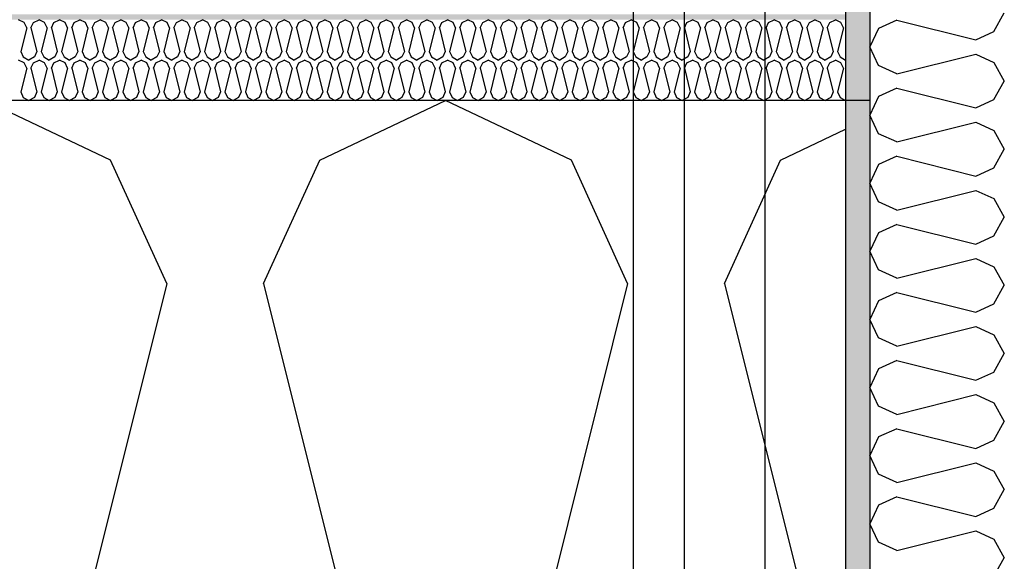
# Model space of a CAD drawing. Header units: millimetres. Extents: x -8544 to 51179, y -2070 to 13050.
# Tile 26 of 168: x -2899 to -2533, y 7017 to 7219. Entities that reach past the tile are written whole.
import ezdxf

# ---------------------------------------------------------------- set-up
doc = ezdxf.new("R2010")
doc.units = ezdxf.units.MM
doc.header["$LTSCALE"] = 0.5
doc.header["$MEASUREMENT"] = 0
doc.linetypes.add('PLINE', pattern=[0])
for name, color, linetype in [('235- Utvendig kledning og overflate (Skravur)(Nye konstruksjoner)', 7, 'Continuous'), ('235- Utvendig kledning og overflate(Nye konstruksjoner)', 7, 'Continuous'), ('261- Primærkonstruksjon (tak) (Skravur)(Nye konstruksjoner)', 7, 'Continuous'), ('261- Primærkonstruksjon (tak)(Nye konstruksjoner)', 7, 'Continuous'), ('262- Taktekking (Skravur)(Nye konstruksjoner)', 7, 'Continuous')]:
    doc.layers.add(name, color=color, linetype=linetype)
doc.layers.add('262- Taktekking(Nye konstruksjoner)', color=7, linetype='Continuous', lineweight=0)

# ---------------------------------------------------------------- blocks, each defined once
blk = doc.blocks.new('*X25')
at = {"layer": '235- Utvendig kledning og overflate (Skravur)(Nye konstruksjoner)', "linetype": 'PLINE'}
for p, q in [((-2573.03, 7218.49), (-2579.8, 7215.41)), ((-2573.03, 7218.49), (-2543.7, 7211.16)), ((-2536.93, 7214.24), (-2533.07, 7221.15)), ((-2579.8, 7215.41), (-2583.07, 7208.5)), ((-2543.7, 7211.16), (-2536.93, 7214.24)), ((-2579.8, 7201.6), (-2583.07, 7208.5)), ((-2573.03, 7198.51), (-2543.7, 7205.85)), ((-2543.7, 7205.85), (-2536.93, 7202.76)), ((-2573.03, 7198.51), (-2579.8, 7201.6)), ((-2536.93, 7202.76), (-2533.07, 7195.86)), ((-2536.93, 7188.95), (-2533.07, 7195.86)), ((-2573.03, 7193.2), (-2579.8, 7190.12)), ((-2573.03, 7193.2), (-2543.7, 7185.87)), ((-2579.8, 7190.12), (-2583.07, 7183.21)), ((-2543.7, 7185.87), (-2536.93, 7188.95)), ((-2579.8, 7176.3), (-2583.07, 7183.21)), ((-2573.03, 7173.22), (-2543.7, 7180.55)), ((-2543.7, 7180.55), (-2536.93, 7177.47)), ((-2573.03, 7173.22), (-2579.8, 7176.3)), ((-2536.93, 7177.47), (-2533.07, 7170.56)), ((-2536.93, 7163.66), (-2533.07, 7170.56)), ((-2573.03, 7167.91), (-2579.8, 7164.82)), ((-2573.03, 7167.91), (-2543.7, 7160.57)), ((-2579.8, 7164.82), (-2583.07, 7157.92)), ((-2543.7, 7160.57), (-2536.93, 7163.66)), ((-2579.8, 7151.01), (-2583.07, 7157.92)), ((-2573.03, 7147.93), (-2543.7, 7155.26)), ((-2543.7, 7155.26), (-2536.93, 7152.18)), ((-2536.93, 7152.18), (-2533.07, 7145.27)), ((-2573.03, 7147.93), (-2579.8, 7151.01)), ((-2536.93, 7138.36), (-2533.07, 7145.27)), ((-2573.03, 7142.61), (-2579.8, 7139.53)), ((-2573.03, 7142.61), (-2543.7, 7135.28)), ((-2579.8, 7139.53), (-2583.07, 7132.62)), ((-2543.7, 7135.28), (-2536.93, 7138.36)), ((-2579.8, 7125.72), (-2583.07, 7132.62)), ((-2573.03, 7122.63), (-2543.7, 7129.97)), ((-2543.7, 7129.97), (-2536.93, 7126.88)), ((-2536.93, 7126.88), (-2533.07, 7119.98)), ((-2573.03, 7122.63), (-2579.8, 7125.72)), ((-2536.93, 7113.07), (-2533.07, 7119.98)), ((-2573.03, 7117.32), (-2579.8, 7114.24)), ((-2573.03, 7117.32), (-2543.7, 7109.99)), ((-2579.8, 7114.24), (-2583.07, 7107.33)), ((-2543.7, 7109.99), (-2536.93, 7113.07)), ((-2579.8, 7100.42), (-2583.07, 7107.33)), ((-2573.03, 7097.34), (-2543.7, 7104.67)), ((-2543.7, 7104.67), (-2536.93, 7101.59)), ((-2536.93, 7101.59), (-2533.07, 7094.68)), ((-2573.03, 7097.34), (-2579.8, 7100.42)), ((-2536.93, 7087.78), (-2533.07, 7094.68)), ((-2573.03, 7092.03), (-2579.8, 7088.95)), ((-2573.03, 7092.03), (-2543.7, 7084.69)), ((-2579.8, 7088.95), (-2583.07, 7082.04)), ((-2543.7, 7084.69), (-2536.93, 7087.78)), ((-2579.8, 7075.13), (-2583.07, 7082.04)), ((-2573.03, 7072.05), (-2543.7, 7079.38)), ((-2543.7, 7079.38), (-2536.93, 7076.3)), ((-2573.03, 7072.05), (-2579.8, 7075.13)), ((-2536.93, 7076.3), (-2533.07, 7069.39)), ((-2536.93, 7062.48), (-2533.07, 7069.39)), ((-2573.03, 7066.73), (-2579.8, 7063.65)), ((-2573.03, 7066.73), (-2543.7, 7059.4)), ((-2579.8, 7063.65), (-2583.07, 7056.74)), ((-2543.7, 7059.4), (-2536.93, 7062.48)), ((-2579.8, 7049.84), (-2583.07, 7056.74)), ((-2573.03, 7046.76), (-2543.7, 7054.09)), ((-2543.7, 7054.09), (-2536.93, 7051.01)), ((-2573.03, 7046.76), (-2579.8, 7049.84)), ((-2536.93, 7051.01), (-2533.07, 7044.1)), ((-2536.93, 7037.19), (-2533.07, 7044.1)), ((-2573.03, 7041.44), (-2579.8, 7038.36)), ((-2573.03, 7041.44), (-2543.7, 7034.11)), ((-2579.8, 7038.36), (-2583.07, 7031.45)), ((-2543.7, 7034.11), (-2536.93, 7037.19)), ((-2579.8, 7024.54), (-2583.07, 7031.45)), ((-2573.03, 7021.46), (-2543.7, 7028.79)), ((-2543.7, 7028.79), (-2536.93, 7025.71)), ((-2573.03, 7021.46), (-2579.8, 7024.54)), ((-2536.93, 7025.71), (-2533.07, 7018.81)), ((-2536.93, 7011.9), (-2533.07, 7018.81))]:
    blk.add_line(p, q, dxfattribs=at)
blk = doc.blocks.new('*X108')
at = {"layer": '262- Taktekking (Skravur)(Nye konstruksjoner)', "linetype": 'PLINE'}
for p, q in [((-2897.41, 7217.65), (-2899.48, 7218.63)), ((-2893.97, 7217.65), (-2891.89, 7218.63)), ((-2889.82, 7217.65), (-2891.89, 7218.63)), ((-2886.37, 7217.65), (-2884.3, 7218.63)), ((-2882.23, 7217.65), (-2884.3, 7218.63)), ((-2878.78, 7217.65), (-2876.71, 7218.63)), ((-2874.64, 7217.65), (-2876.71, 7218.63)), ((-2871.19, 7217.65), (-2869.12, 7218.63)), ((-2867.05, 7217.65), (-2869.12, 7218.63)), ((-2863.6, 7217.65), (-2861.53, 7218.63)), ((-2859.46, 7217.65), (-2861.53, 7218.63)), ((-2856.01, 7217.65), (-2853.94, 7218.63)), ((-2851.87, 7217.65), (-2853.94, 7218.63)), ((-2848.42, 7217.65), (-2846.35, 7218.63)), ((-2844.28, 7217.65), (-2846.35, 7218.63)), ((-2840.83, 7217.65), (-2838.76, 7218.63)), ((-2836.69, 7217.65), (-2838.76, 7218.63)), ((-2833.24, 7217.65), (-2831.17, 7218.63)), ((-2829.1, 7217.65), (-2831.17, 7218.63)), ((-2825.65, 7217.65), (-2823.58, 7218.63)), ((-2821.51, 7217.65), (-2823.58, 7218.63)), ((-2818.06, 7217.65), (-2815.99, 7218.63)), ((-2813.92, 7217.65), (-2815.99, 7218.63)), ((-2810.47, 7217.65), (-2808.4, 7218.63)), ((-2806.33, 7217.65), (-2808.4, 7218.63)), ((-2802.88, 7217.65), (-2800.81, 7218.63)), ((-2798.74, 7217.65), (-2800.81, 7218.63)), ((-2795.29, 7217.65), (-2793.22, 7218.63)), ((-2791.15, 7217.65), (-2793.22, 7218.63)), ((-2787.7, 7217.65), (-2785.63, 7218.63)), ((-2783.56, 7217.65), (-2785.63, 7218.63)), ((-2780.11, 7217.65), (-2778.04, 7218.63)), ((-2775.97, 7217.65), (-2778.04, 7218.63)), ((-2772.52, 7217.65), (-2770.45, 7218.63)), ((-2768.38, 7217.65), (-2770.45, 7218.63)), ((-2764.93, 7217.65), (-2762.86, 7218.63)), ((-2760.78, 7217.65), (-2762.86, 7218.63)), ((-2757.34, 7217.65), (-2755.27, 7218.63)), ((-2753.19, 7217.65), (-2755.27, 7218.63)), ((-2749.75, 7217.65), (-2747.68, 7218.63)), ((-2745.6, 7217.65), (-2747.68, 7218.63)), ((-2742.16, 7217.65), (-2740.09, 7218.63)), ((-2738.01, 7217.65), (-2740.09, 7218.63)), ((-2734.57, 7217.65), (-2732.5, 7218.63)), ((-2730.42, 7217.65), (-2732.5, 7218.63)), ((-2726.98, 7217.65), (-2724.91, 7218.63)), ((-2722.83, 7217.65), (-2724.91, 7218.63)), ((-2719.39, 7217.65), (-2717.32, 7218.63)), ((-2715.24, 7217.65), (-2717.32, 7218.63)), ((-2711.8, 7217.65), (-2709.73, 7218.63)), ((-2707.65, 7217.65), (-2709.73, 7218.63)), ((-2704.21, 7217.65), (-2702.14, 7218.63)), ((-2700.06, 7217.65), (-2702.14, 7218.63)), ((-2696.62, 7217.65), (-2694.55, 7218.63)), ((-2692.47, 7217.65), (-2694.55, 7218.63)), ((-2689.03, 7217.65), (-2686.96, 7218.63)), ((-2684.88, 7217.65), (-2686.96, 7218.63)), ((-2681.44, 7217.65), (-2679.36, 7218.63)), ((-2677.29, 7217.65), (-2679.36, 7218.63)), ((-2673.85, 7217.65), (-2671.77, 7218.63)), ((-2669.7, 7217.65), (-2671.77, 7218.63)), ((-2666.26, 7217.65), (-2664.18, 7218.63)), ((-2662.11, 7217.65), (-2664.18, 7218.63)), ((-2658.67, 7217.65), (-2656.59, 7218.63)), ((-2654.52, 7217.65), (-2656.59, 7218.63)), ((-2651.08, 7217.65), (-2649, 7218.63)), ((-2646.93, 7217.65), (-2649, 7218.63)), ((-2643.49, 7217.65), (-2641.41, 7218.63)), ((-2639.34, 7217.65), (-2641.41, 7218.63)), ((-2635.9, 7217.65), (-2633.82, 7218.63)), ((-2631.75, 7217.65), (-2633.82, 7218.63)), ((-2628.31, 7217.65), (-2626.23, 7218.63)), ((-2624.16, 7217.65), (-2626.23, 7218.63)), ((-2620.72, 7217.65), (-2618.64, 7218.63)), ((-2616.57, 7217.65), (-2618.64, 7218.63)), ((-2613.13, 7217.65), (-2611.05, 7218.63)), ((-2608.98, 7217.65), (-2611.05, 7218.63)), ((-2605.53, 7217.65), (-2603.46, 7218.63)), ((-2601.39, 7217.65), (-2603.46, 7218.63)), ((-2597.94, 7217.65), (-2595.87, 7218.63)), ((-2593.8, 7217.65), (-2595.87, 7218.63)), ((-2896.48, 7215.62), (-2898.69, 7206.82)), ((-2896.48, 7215.62), (-2897.41, 7217.65)), ((-2894.89, 7215.62), (-2893.97, 7217.65)), ((-2894.89, 7215.62), (-2892.69, 7206.82)), ((-2888.89, 7215.62), (-2891.09, 7206.82)), ((-2888.89, 7215.62), (-2889.82, 7217.65)), ((-2887.3, 7215.62), (-2886.37, 7217.65)), ((-2887.3, 7215.62), (-2885.1, 7206.82)), ((-2881.3, 7215.62), (-2883.5, 7206.82)), ((-2881.3, 7215.62), (-2882.23, 7217.65)), ((-2879.71, 7215.62), (-2878.78, 7217.65)), ((-2879.71, 7215.62), (-2877.51, 7206.82)), ((-2873.71, 7215.62), (-2875.91, 7206.82)), ((-2873.71, 7215.62), (-2874.64, 7217.65)), ((-2872.12, 7215.62), (-2871.19, 7217.65)), ((-2872.12, 7215.62), (-2869.92, 7206.82)), ((-2866.12, 7215.62), (-2868.32, 7206.82)), ((-2866.12, 7215.62), (-2867.05, 7217.65)), ((-2864.53, 7215.62), (-2863.6, 7217.65)), ((-2864.53, 7215.62), (-2862.33, 7206.82)), ((-2858.53, 7215.62), (-2860.73, 7206.82)), ((-2858.53, 7215.62), (-2859.46, 7217.65)), ((-2856.94, 7215.62), (-2856.01, 7217.65)), ((-2856.94, 7215.62), (-2854.74, 7206.82)), ((-2850.94, 7215.62), (-2853.14, 7206.82)), ((-2850.94, 7215.62), (-2851.87, 7217.65)), ((-2849.35, 7215.62), (-2848.42, 7217.65)), ((-2849.35, 7215.62), (-2847.15, 7206.82)), ((-2843.35, 7215.62), (-2845.55, 7206.82)), ((-2843.35, 7215.62), (-2844.28, 7217.65)), ((-2841.76, 7215.62), (-2840.83, 7217.65)), ((-2841.76, 7215.62), (-2839.56, 7206.82)), ((-2835.76, 7215.62), (-2837.96, 7206.82)), ((-2835.76, 7215.62), (-2836.69, 7217.65)), ((-2834.17, 7215.62), (-2833.24, 7217.65)), ((-2834.17, 7215.62), (-2831.97, 7206.82)), ((-2828.17, 7215.62), (-2830.37, 7206.82)), ((-2828.17, 7215.62), (-2829.1, 7217.65)), ((-2826.58, 7215.62), (-2825.65, 7217.65)), ((-2826.58, 7215.62), (-2824.38, 7206.82)), ((-2820.58, 7215.62), (-2822.78, 7206.82)), ((-2820.58, 7215.62), (-2821.51, 7217.65)), ((-2818.99, 7215.62), (-2818.06, 7217.65)), ((-2818.99, 7215.62), (-2816.79, 7206.82)), ((-2812.99, 7215.62), (-2815.19, 7206.82)), ((-2812.99, 7215.62), (-2813.92, 7217.65)), ((-2811.4, 7215.62), (-2810.47, 7217.65)), ((-2811.4, 7215.62), (-2809.2, 7206.82)), ((-2805.4, 7215.62), (-2807.6, 7206.82)), ((-2805.4, 7215.62), (-2806.33, 7217.65)), ((-2803.81, 7215.62), (-2802.88, 7217.65)), ((-2803.81, 7215.62), (-2801.61, 7206.82)), ((-2797.81, 7215.62), (-2800.01, 7206.82)), ((-2797.81, 7215.62), (-2798.74, 7217.65)), ((-2796.22, 7215.62), (-2795.29, 7217.65)), ((-2796.22, 7215.62), (-2794.02, 7206.82)), ((-2790.22, 7215.62), (-2792.42, 7206.82)), ((-2790.22, 7215.62), (-2791.15, 7217.65)), ((-2788.63, 7215.62), (-2787.7, 7217.65)), ((-2788.63, 7215.62), (-2786.43, 7206.82)), ((-2782.63, 7215.62), (-2784.83, 7206.82)), ((-2782.63, 7215.62), (-2783.56, 7217.65)), ((-2781.04, 7215.62), (-2780.11, 7217.65)), ((-2781.04, 7215.62), (-2778.84, 7206.82)), ((-2775.04, 7215.62), (-2777.24, 7206.82)), ((-2775.04, 7215.62), (-2775.97, 7217.65)), ((-2773.45, 7215.62), (-2772.52, 7217.65)), ((-2773.45, 7215.62), (-2771.25, 7206.82)), ((-2767.45, 7215.62), (-2769.65, 7206.82)), ((-2767.45, 7215.62), (-2768.38, 7217.65)), ((-2765.86, 7215.62), (-2764.93, 7217.65)), ((-2765.86, 7215.62), (-2763.66, 7206.82)), ((-2759.86, 7215.62), (-2762.06, 7206.82)), ((-2759.86, 7215.62), (-2760.78, 7217.65)), ((-2758.27, 7215.62), (-2757.34, 7217.65)), ((-2758.27, 7215.62), (-2756.06, 7206.82)), ((-2752.27, 7215.62), (-2754.47, 7206.82)), ((-2752.27, 7215.62), (-2753.19, 7217.65)), ((-2750.67, 7215.62), (-2749.75, 7217.65)), ((-2750.67, 7215.62), (-2748.47, 7206.82)), ((-2744.68, 7215.62), (-2746.88, 7206.82)), ((-2744.68, 7215.62), (-2745.6, 7217.65)), ((-2743.08, 7215.62), (-2742.16, 7217.65)), ((-2743.08, 7215.62), (-2740.88, 7206.82)), ((-2737.09, 7215.62), (-2739.29, 7206.82)), ((-2737.09, 7215.62), (-2738.01, 7217.65)), ((-2735.49, 7215.62), (-2734.57, 7217.65)), ((-2735.49, 7215.62), (-2733.29, 7206.82)), ((-2729.5, 7215.62), (-2731.7, 7206.82)), ((-2729.5, 7215.62), (-2730.42, 7217.65)), ((-2727.9, 7215.62), (-2726.98, 7217.65)), ((-2727.9, 7215.62), (-2725.7, 7206.82)), ((-2721.91, 7215.62), (-2724.11, 7206.82)), ((-2721.91, 7215.62), (-2722.83, 7217.65)), ((-2720.31, 7215.62), (-2719.39, 7217.65)), ((-2720.31, 7215.62), (-2718.11, 7206.82)), ((-2714.32, 7215.62), (-2716.52, 7206.82)), ((-2714.32, 7215.62), (-2715.24, 7217.65)), ((-2712.72, 7215.62), (-2711.8, 7217.65)), ((-2712.72, 7215.62), (-2710.52, 7206.82)), ((-2706.73, 7215.62), (-2708.93, 7206.82)), ((-2706.73, 7215.62), (-2707.65, 7217.65)), ((-2705.13, 7215.62), (-2704.21, 7217.65)), ((-2705.13, 7215.62), (-2702.93, 7206.82)), ((-2699.14, 7215.62), (-2701.34, 7206.82)), ((-2699.14, 7215.62), (-2700.06, 7217.65)), ((-2697.54, 7215.62), (-2696.62, 7217.65)), ((-2697.54, 7215.62), (-2695.34, 7206.82)), ((-2691.55, 7215.62), (-2693.75, 7206.82)), ((-2691.55, 7215.62), (-2692.47, 7217.65)), ((-2689.95, 7215.62), (-2689.03, 7217.65)), ((-2689.95, 7215.62), (-2687.75, 7206.82)), ((-2683.96, 7215.62), (-2686.16, 7206.82)), ((-2683.96, 7215.62), (-2684.88, 7217.65)), ((-2682.36, 7215.62), (-2681.44, 7217.65)), ((-2682.36, 7215.62), (-2680.16, 7206.82)), ((-2676.37, 7215.62), (-2678.57, 7206.82)), ((-2676.37, 7215.62), (-2677.29, 7217.65)), ((-2674.77, 7215.62), (-2673.85, 7217.65)), ((-2674.77, 7215.62), (-2672.57, 7206.82)), ((-2668.78, 7215.62), (-2670.98, 7206.82)), ((-2668.78, 7215.62), (-2669.7, 7217.65)), ((-2667.18, 7215.62), (-2666.26, 7217.65)), ((-2667.18, 7215.62), (-2664.98, 7206.82)), ((-2661.19, 7215.62), (-2663.39, 7206.82)), ((-2661.19, 7215.62), (-2662.11, 7217.65)), ((-2659.59, 7215.62), (-2658.67, 7217.65)), ((-2659.59, 7215.62), (-2657.39, 7206.82)), ((-2653.6, 7215.62), (-2655.8, 7206.82)), ((-2653.6, 7215.62), (-2654.52, 7217.65)), ((-2652, 7215.62), (-2651.08, 7217.65)), ((-2652, 7215.62), (-2649.8, 7206.82)), ((-2646.01, 7215.62), (-2648.21, 7206.82)), ((-2646.01, 7215.62), (-2646.93, 7217.65)), ((-2644.41, 7215.62), (-2643.49, 7217.65)), ((-2644.41, 7215.62), (-2642.21, 7206.82)), ((-2638.42, 7215.62), (-2640.62, 7206.82)), ((-2638.42, 7215.62), (-2639.34, 7217.65)), ((-2636.82, 7215.62), (-2635.9, 7217.65)), ((-2636.82, 7215.62), (-2634.62, 7206.82)), ((-2630.83, 7215.62), (-2633.03, 7206.82)), ((-2630.83, 7215.62), (-2631.75, 7217.65)), ((-2629.23, 7215.62), (-2628.31, 7217.65)), ((-2629.23, 7215.62), (-2627.03, 7206.82)), ((-2623.24, 7215.62), (-2625.44, 7206.82)), ((-2623.24, 7215.62), (-2624.16, 7217.65)), ((-2621.64, 7215.62), (-2620.72, 7217.65)), ((-2621.64, 7215.62), (-2619.44, 7206.82)), ((-2615.64, 7215.62), (-2617.85, 7206.82)), ((-2615.64, 7215.62), (-2616.57, 7217.65)), ((-2614.05, 7215.62), (-2613.13, 7217.65)), ((-2614.05, 7215.62), (-2611.85, 7206.82)), ((-2608.05, 7215.62), (-2610.25, 7206.82)), ((-2608.05, 7215.62), (-2608.98, 7217.65)), ((-2606.46, 7215.62), (-2605.53, 7217.65)), ((-2606.46, 7215.62), (-2604.26, 7206.82)), ((-2600.46, 7215.62), (-2602.66, 7206.82)), ((-2600.46, 7215.62), (-2601.39, 7217.65)), ((-2598.87, 7215.62), (-2597.94, 7217.65)), ((-2598.87, 7215.62), (-2596.67, 7206.82)), ((-2592.87, 7215.62), (-2595.07, 7206.82)), ((-2592.87, 7215.62), (-2593.8, 7217.65)), ((-2898.69, 7206.82), (-2897.76, 7204.79)), ((-2892.69, 7206.82), (-2893.61, 7204.79)), ((-2891.09, 7206.82), (-2890.17, 7204.79)), ((-2885.1, 7206.82), (-2886.02, 7204.79)), ((-2883.5, 7206.82), (-2882.58, 7204.79)), ((-2877.51, 7206.82), (-2878.43, 7204.79)), ((-2875.91, 7206.82), (-2874.99, 7204.79)), ((-2869.92, 7206.82), (-2870.84, 7204.79)), ((-2868.32, 7206.82), (-2867.4, 7204.79)), ((-2862.33, 7206.82), (-2863.25, 7204.79)), ((-2860.73, 7206.82), (-2859.81, 7204.79)), ((-2854.74, 7206.82), (-2855.66, 7204.79)), ((-2853.14, 7206.82), (-2852.22, 7204.79)), ((-2847.15, 7206.82), (-2848.07, 7204.79)), ((-2845.55, 7206.82), (-2844.63, 7204.79)), ((-2839.56, 7206.82), (-2840.48, 7204.79)), ((-2837.96, 7206.82), (-2837.04, 7204.79)), ((-2831.97, 7206.82), (-2832.89, 7204.79)), ((-2830.37, 7206.82), (-2829.45, 7204.79)), ((-2824.38, 7206.82), (-2825.3, 7204.79)), ((-2822.78, 7206.82), (-2821.86, 7204.79)), ((-2816.79, 7206.82), (-2817.71, 7204.79)), ((-2815.19, 7206.82), (-2814.27, 7204.79)), ((-2809.2, 7206.82), (-2810.12, 7204.79)), ((-2807.6, 7206.82), (-2806.68, 7204.79)), ((-2801.61, 7206.82), (-2802.53, 7204.79)), ((-2800.01, 7206.82), (-2799.09, 7204.79)), ((-2794.02, 7206.82), (-2794.94, 7204.79)), ((-2792.42, 7206.82), (-2791.5, 7204.79)), ((-2786.43, 7206.82), (-2787.35, 7204.79)), ((-2784.83, 7206.82), (-2783.91, 7204.79)), ((-2778.84, 7206.82), (-2779.76, 7204.79)), ((-2777.24, 7206.82), (-2776.32, 7204.79)), ((-2771.25, 7206.82), (-2772.17, 7204.79)), ((-2769.65, 7206.82), (-2768.73, 7204.79)), ((-2763.66, 7206.82), (-2764.58, 7204.79)), ((-2762.06, 7206.82), (-2761.14, 7204.79)), ((-2756.06, 7206.82), (-2756.99, 7204.79)), ((-2754.47, 7206.82), (-2753.55, 7204.79)), ((-2748.47, 7206.82), (-2749.4, 7204.79)), ((-2746.88, 7206.82), (-2745.95, 7204.79)), ((-2740.88, 7206.82), (-2741.81, 7204.79)), ((-2739.29, 7206.82), (-2738.36, 7204.79)), ((-2733.29, 7206.82), (-2734.22, 7204.79)), ((-2731.7, 7206.82), (-2730.77, 7204.79)), ((-2725.7, 7206.82), (-2726.63, 7204.79)), ((-2724.11, 7206.82), (-2723.18, 7204.79)), ((-2718.11, 7206.82), (-2719.04, 7204.79)), ((-2716.52, 7206.82), (-2715.59, 7204.79)), ((-2710.52, 7206.82), (-2711.45, 7204.79)), ((-2708.93, 7206.82), (-2708, 7204.79)), ((-2702.93, 7206.82), (-2703.86, 7204.79)), ((-2701.34, 7206.82), (-2700.41, 7204.79)), ((-2695.34, 7206.82), (-2696.27, 7204.79)), ((-2693.75, 7206.82), (-2692.82, 7204.79)), ((-2687.75, 7206.82), (-2688.68, 7204.79)), ((-2686.16, 7206.82), (-2685.23, 7204.79)), ((-2680.16, 7206.82), (-2681.09, 7204.79)), ((-2678.57, 7206.82), (-2677.64, 7204.79)), ((-2672.57, 7206.82), (-2673.5, 7204.79)), ((-2670.98, 7206.82), (-2670.05, 7204.79)), ((-2664.98, 7206.82), (-2665.91, 7204.79)), ((-2663.39, 7206.82), (-2662.46, 7204.79)), ((-2657.39, 7206.82), (-2658.32, 7204.79)), ((-2655.8, 7206.82), (-2654.87, 7204.79)), ((-2649.8, 7206.82), (-2650.73, 7204.79)), ((-2648.21, 7206.82), (-2647.28, 7204.79)), ((-2642.21, 7206.82), (-2643.14, 7204.79)), ((-2640.62, 7206.82), (-2639.69, 7204.79)), ((-2634.62, 7206.82), (-2635.55, 7204.79)), ((-2633.03, 7206.82), (-2632.1, 7204.79)), ((-2627.03, 7206.82), (-2627.96, 7204.79)), ((-2625.44, 7206.82), (-2624.51, 7204.79)), ((-2619.44, 7206.82), (-2620.36, 7204.79)), ((-2617.85, 7206.82), (-2616.92, 7204.79)), ((-2611.85, 7206.82), (-2612.77, 7204.79)), ((-2610.25, 7206.82), (-2609.33, 7204.79)), ((-2604.26, 7206.82), (-2605.18, 7204.79)), ((-2602.66, 7206.82), (-2601.74, 7204.79)), ((-2596.67, 7206.82), (-2597.59, 7204.79)), ((-2595.07, 7206.82), (-2594.15, 7204.79)), ((-2897.41, 7202.65), (-2899.48, 7203.63)), ((-2897.76, 7204.79), (-2895.69, 7203.63)), ((-2893.61, 7204.79), (-2895.69, 7203.63)), ((-2893.97, 7202.65), (-2891.89, 7203.63)), ((-2889.82, 7202.65), (-2891.89, 7203.63)), ((-2890.17, 7204.79), (-2888.1, 7203.63)), ((-2886.02, 7204.79), (-2888.1, 7203.63)), ((-2886.37, 7202.65), (-2884.3, 7203.63)), ((-2882.23, 7202.65), (-2884.3, 7203.63)), ((-2882.58, 7204.79), (-2880.51, 7203.63)), ((-2878.43, 7204.79), (-2880.51, 7203.63)), ((-2878.78, 7202.65), (-2876.71, 7203.63)), ((-2874.64, 7202.65), (-2876.71, 7203.63)), ((-2874.99, 7204.79), (-2872.92, 7203.63)), ((-2870.84, 7204.79), (-2872.92, 7203.63)), ((-2871.19, 7202.65), (-2869.12, 7203.63)), ((-2867.05, 7202.65), (-2869.12, 7203.63)), ((-2867.4, 7204.79), (-2865.33, 7203.63)), ((-2863.25, 7204.79), (-2865.33, 7203.63)), ((-2863.6, 7202.65), (-2861.53, 7203.63)), ((-2859.46, 7202.65), (-2861.53, 7203.63)), ((-2859.81, 7204.79), (-2857.74, 7203.63)), ((-2855.66, 7204.79), (-2857.74, 7203.63)), ((-2856.01, 7202.65), (-2853.94, 7203.63)), ((-2851.87, 7202.65), (-2853.94, 7203.63)), ((-2852.22, 7204.79), (-2850.15, 7203.63)), ((-2848.07, 7204.79), (-2850.15, 7203.63)), ((-2848.42, 7202.65), (-2846.35, 7203.63)), ((-2844.28, 7202.65), (-2846.35, 7203.63)), ((-2844.63, 7204.79), (-2842.56, 7203.63)), ((-2840.48, 7204.79), (-2842.56, 7203.63)), ((-2840.83, 7202.65), (-2838.76, 7203.63)), ((-2836.69, 7202.65), (-2838.76, 7203.63)), ((-2837.04, 7204.79), (-2834.97, 7203.63)), ((-2832.89, 7204.79), (-2834.97, 7203.63)), ((-2833.24, 7202.65), (-2831.17, 7203.63)), ((-2829.1, 7202.65), (-2831.17, 7203.63)), ((-2829.45, 7204.79), (-2827.37, 7203.63)), ((-2825.3, 7204.79), (-2827.37, 7203.63)), ((-2825.65, 7202.65), (-2823.58, 7203.63)), ((-2821.51, 7202.65), (-2823.58, 7203.63)), ((-2821.86, 7204.79), (-2819.78, 7203.63)), ((-2817.71, 7204.79), (-2819.78, 7203.63)), ((-2818.06, 7202.65), (-2815.99, 7203.63)), ((-2813.92, 7202.65), (-2815.99, 7203.63)), ((-2814.27, 7204.79), (-2812.19, 7203.63)), ((-2810.12, 7204.79), (-2812.19, 7203.63)), ((-2810.47, 7202.65), (-2808.4, 7203.63)), ((-2806.33, 7202.65), (-2808.4, 7203.63)), ((-2806.68, 7204.79), (-2804.6, 7203.63)), ((-2802.53, 7204.79), (-2804.6, 7203.63)), ((-2802.88, 7202.65), (-2800.81, 7203.63)), ((-2798.74, 7202.65), (-2800.81, 7203.63)), ((-2799.09, 7204.79), (-2797.01, 7203.63)), ((-2794.94, 7204.79), (-2797.01, 7203.63)), ((-2795.29, 7202.65), (-2793.22, 7203.63)), ((-2791.15, 7202.65), (-2793.22, 7203.63)), ((-2791.5, 7204.79), (-2789.42, 7203.63)), ((-2787.35, 7204.79), (-2789.42, 7203.63)), ((-2787.7, 7202.65), (-2785.63, 7203.63)), ((-2783.56, 7202.65), (-2785.63, 7203.63)), ((-2783.91, 7204.79), (-2781.83, 7203.63)), ((-2779.76, 7204.79), (-2781.83, 7203.63)), ((-2780.11, 7202.65), (-2778.04, 7203.63)), ((-2775.97, 7202.65), (-2778.04, 7203.63)), ((-2776.32, 7204.79), (-2774.24, 7203.63)), ((-2772.17, 7204.79), (-2774.24, 7203.63)), ((-2772.52, 7202.65), (-2770.45, 7203.63)), ((-2768.38, 7202.65), (-2770.45, 7203.63)), ((-2768.73, 7204.79), (-2766.65, 7203.63)), ((-2764.58, 7204.79), (-2766.65, 7203.63)), ((-2764.93, 7202.65), (-2762.86, 7203.63)), ((-2760.78, 7202.65), (-2762.86, 7203.63)), ((-2761.14, 7204.79), (-2759.06, 7203.63)), ((-2756.99, 7204.79), (-2759.06, 7203.63)), ((-2757.34, 7202.65), (-2755.27, 7203.63)), ((-2753.19, 7202.65), (-2755.27, 7203.63)), ((-2753.55, 7204.79), (-2751.47, 7203.63)), ((-2749.4, 7204.79), (-2751.47, 7203.63)), ((-2749.75, 7202.65), (-2747.68, 7203.63)), ((-2745.6, 7202.65), (-2747.68, 7203.63)), ((-2745.95, 7204.79), (-2743.88, 7203.63)), ((-2741.81, 7204.79), (-2743.88, 7203.63)), ((-2742.16, 7202.65), (-2740.09, 7203.63)), ((-2738.01, 7202.65), (-2740.09, 7203.63)), ((-2738.36, 7204.79), (-2736.29, 7203.63)), ((-2734.22, 7204.79), (-2736.29, 7203.63)), ((-2734.57, 7202.65), (-2732.5, 7203.63)), ((-2730.42, 7202.65), (-2732.5, 7203.63)), ((-2730.77, 7204.79), (-2728.7, 7203.63)), ((-2726.63, 7204.79), (-2728.7, 7203.63)), ((-2726.98, 7202.65), (-2724.91, 7203.63)), ((-2722.83, 7202.65), (-2724.91, 7203.63)), ((-2723.18, 7204.79), (-2721.11, 7203.63)), ((-2719.04, 7204.79), (-2721.11, 7203.63)), ((-2719.39, 7202.65), (-2717.32, 7203.63)), ((-2715.24, 7202.65), (-2717.32, 7203.63)), ((-2715.59, 7204.79), (-2713.52, 7203.63)), ((-2711.45, 7204.79), (-2713.52, 7203.63)), ((-2711.8, 7202.65), (-2709.73, 7203.63)), ((-2707.65, 7202.65), (-2709.73, 7203.63)), ((-2708, 7204.79), (-2705.93, 7203.63)), ((-2703.86, 7204.79), (-2705.93, 7203.63)), ((-2704.21, 7202.65), (-2702.14, 7203.63)), ((-2700.06, 7202.65), (-2702.14, 7203.63)), ((-2700.41, 7204.79), (-2698.34, 7203.63)), ((-2696.27, 7204.79), (-2698.34, 7203.63)), ((-2696.62, 7202.65), (-2694.55, 7203.63)), ((-2692.47, 7202.65), (-2694.55, 7203.63)), ((-2692.82, 7204.79), (-2690.75, 7203.63)), ((-2688.68, 7204.79), (-2690.75, 7203.63)), ((-2689.03, 7202.65), (-2686.96, 7203.63)), ((-2684.88, 7202.65), (-2686.96, 7203.63)), ((-2685.23, 7204.79), (-2683.16, 7203.63)), ((-2681.09, 7204.79), (-2683.16, 7203.63)), ((-2681.44, 7202.65), (-2679.36, 7203.63)), ((-2677.29, 7202.65), (-2679.36, 7203.63)), ((-2677.64, 7204.79), (-2675.57, 7203.63)), ((-2673.5, 7204.79), (-2675.57, 7203.63)), ((-2673.85, 7202.65), (-2671.77, 7203.63)), ((-2669.7, 7202.65), (-2671.77, 7203.63)), ((-2670.05, 7204.79), (-2667.98, 7203.63)), ((-2665.91, 7204.79), (-2667.98, 7203.63)), ((-2666.26, 7202.65), (-2664.18, 7203.63)), ((-2662.11, 7202.65), (-2664.18, 7203.63)), ((-2662.46, 7204.79), (-2660.39, 7203.63)), ((-2658.32, 7204.79), (-2660.39, 7203.63)), ((-2658.67, 7202.65), (-2656.59, 7203.63)), ((-2654.52, 7202.65), (-2656.59, 7203.63)), ((-2654.87, 7204.79), (-2652.8, 7203.63)), ((-2650.73, 7204.79), (-2652.8, 7203.63)), ((-2651.08, 7202.65), (-2649, 7203.63)), ((-2646.93, 7202.65), (-2649, 7203.63)), ((-2647.28, 7204.79), (-2645.21, 7203.63)), ((-2643.14, 7204.79), (-2645.21, 7203.63)), ((-2643.49, 7202.65), (-2641.41, 7203.63)), ((-2639.34, 7202.65), (-2641.41, 7203.63)), ((-2639.69, 7204.79), (-2637.62, 7203.63)), ((-2635.55, 7204.79), (-2637.62, 7203.63)), ((-2635.9, 7202.65), (-2633.82, 7203.63)), ((-2631.75, 7202.65), (-2633.82, 7203.63)), ((-2632.1, 7204.79), (-2630.03, 7203.63)), ((-2627.96, 7204.79), (-2630.03, 7203.63)), ((-2628.31, 7202.65), (-2626.23, 7203.63)), ((-2624.16, 7202.65), (-2626.23, 7203.63)), ((-2624.51, 7204.79), (-2622.44, 7203.63)), ((-2620.36, 7204.79), (-2622.44, 7203.63)), ((-2620.72, 7202.65), (-2618.64, 7203.63)), ((-2616.57, 7202.65), (-2618.64, 7203.63)), ((-2616.92, 7204.79), (-2614.85, 7203.63)), ((-2612.77, 7204.79), (-2614.85, 7203.63)), ((-2613.13, 7202.65), (-2611.05, 7203.63)), ((-2608.98, 7202.65), (-2611.05, 7203.63)), ((-2609.33, 7204.79), (-2607.26, 7203.63)), ((-2605.18, 7204.79), (-2607.26, 7203.63)), ((-2605.53, 7202.65), (-2603.46, 7203.63)), ((-2601.39, 7202.65), (-2603.46, 7203.63)), ((-2601.74, 7204.79), (-2599.67, 7203.63)), ((-2597.59, 7204.79), (-2599.67, 7203.63)), ((-2597.94, 7202.65), (-2595.87, 7203.63)), ((-2593.8, 7202.65), (-2595.87, 7203.63)), ((-2594.15, 7204.79), (-2592.08, 7203.63)), ((-2896.48, 7200.62), (-2898.69, 7191.81)), ((-2896.48, 7200.62), (-2897.41, 7202.65)), ((-2894.89, 7200.62), (-2893.97, 7202.65)), ((-2894.89, 7200.62), (-2892.69, 7191.81)), ((-2888.89, 7200.62), (-2891.09, 7191.81)), ((-2888.89, 7200.62), (-2889.82, 7202.65)), ((-2887.3, 7200.62), (-2886.37, 7202.65)), ((-2887.3, 7200.62), (-2885.1, 7191.81)), ((-2881.3, 7200.62), (-2883.5, 7191.81)), ((-2881.3, 7200.62), (-2882.23, 7202.65)), ((-2879.71, 7200.62), (-2878.78, 7202.65)), ((-2879.71, 7200.62), (-2877.51, 7191.81)), ((-2873.71, 7200.62), (-2875.91, 7191.81)), ((-2873.71, 7200.62), (-2874.64, 7202.65)), ((-2872.12, 7200.62), (-2871.19, 7202.65)), ((-2872.12, 7200.62), (-2869.92, 7191.81)), ((-2866.12, 7200.62), (-2868.32, 7191.81)), ((-2866.12, 7200.62), (-2867.05, 7202.65)), ((-2864.53, 7200.62), (-2863.6, 7202.65)), ((-2864.53, 7200.62), (-2862.33, 7191.81)), ((-2858.53, 7200.62), (-2860.73, 7191.81)), ((-2858.53, 7200.62), (-2859.46, 7202.65)), ((-2856.94, 7200.62), (-2856.01, 7202.65)), ((-2856.94, 7200.62), (-2854.74, 7191.81)), ((-2850.94, 7200.62), (-2853.14, 7191.81)), ((-2850.94, 7200.62), (-2851.87, 7202.65)), ((-2849.35, 7200.62), (-2848.42, 7202.65)), ((-2849.35, 7200.62), (-2847.15, 7191.81)), ((-2843.35, 7200.62), (-2845.55, 7191.81)), ((-2843.35, 7200.62), (-2844.28, 7202.65)), ((-2841.76, 7200.62), (-2840.83, 7202.65)), ((-2841.76, 7200.62), (-2839.56, 7191.81)), ((-2835.76, 7200.62), (-2837.96, 7191.81)), ((-2835.76, 7200.62), (-2836.69, 7202.65)), ((-2834.17, 7200.62), (-2833.24, 7202.65)), ((-2834.17, 7200.62), (-2831.97, 7191.81)), ((-2828.17, 7200.62), (-2830.37, 7191.81)), ((-2828.17, 7200.62), (-2829.1, 7202.65)), ((-2826.58, 7200.62), (-2825.65, 7202.65)), ((-2826.58, 7200.62), (-2824.38, 7191.81)), ((-2820.58, 7200.62), (-2822.78, 7191.81)), ((-2820.58, 7200.62), (-2821.51, 7202.65)), ((-2818.99, 7200.62), (-2818.06, 7202.65)), ((-2818.99, 7200.62), (-2816.79, 7191.81)), ((-2812.99, 7200.62), (-2815.19, 7191.81)), ((-2812.99, 7200.62), (-2813.92, 7202.65)), ((-2811.4, 7200.62), (-2810.47, 7202.65)), ((-2811.4, 7200.62), (-2809.2, 7191.81)), ((-2805.4, 7200.62), (-2807.6, 7191.81)), ((-2805.4, 7200.62), (-2806.33, 7202.65)), ((-2803.81, 7200.62), (-2802.88, 7202.65)), ((-2803.81, 7200.62), (-2801.61, 7191.81)), ((-2797.81, 7200.62), (-2800.01, 7191.81)), ((-2797.81, 7200.62), (-2798.74, 7202.65)), ((-2796.22, 7200.62), (-2795.29, 7202.65)), ((-2796.22, 7200.62), (-2794.02, 7191.81)), ((-2790.22, 7200.62), (-2792.42, 7191.81)), ((-2790.22, 7200.62), (-2791.15, 7202.65)), ((-2788.63, 7200.62), (-2787.7, 7202.65)), ((-2788.63, 7200.62), (-2786.43, 7191.81)), ((-2782.63, 7200.62), (-2784.83, 7191.81)), ((-2782.63, 7200.62), (-2783.56, 7202.65)), ((-2781.04, 7200.62), (-2780.11, 7202.65)), ((-2781.04, 7200.62), (-2778.84, 7191.81)), ((-2775.04, 7200.62), (-2777.24, 7191.81)), ((-2775.04, 7200.62), (-2775.97, 7202.65)), ((-2773.45, 7200.62), (-2772.52, 7202.65)), ((-2773.45, 7200.62), (-2771.25, 7191.81)), ((-2767.45, 7200.62), (-2769.65, 7191.81)), ((-2767.45, 7200.62), (-2768.38, 7202.65)), ((-2765.86, 7200.62), (-2764.93, 7202.65)), ((-2765.86, 7200.62), (-2763.66, 7191.81)), ((-2759.86, 7200.62), (-2762.06, 7191.81)), ((-2759.86, 7200.62), (-2760.78, 7202.65)), ((-2758.27, 7200.62), (-2757.34, 7202.65)), ((-2758.27, 7200.62), (-2756.06, 7191.81)), ((-2752.27, 7200.62), (-2754.47, 7191.81)), ((-2752.27, 7200.62), (-2753.19, 7202.65)), ((-2750.67, 7200.62), (-2749.75, 7202.65)), ((-2750.67, 7200.62), (-2748.47, 7191.81)), ((-2744.68, 7200.62), (-2746.88, 7191.81)), ((-2744.68, 7200.62), (-2745.6, 7202.65)), ((-2743.08, 7200.62), (-2742.16, 7202.65)), ((-2743.08, 7200.62), (-2740.88, 7191.81)), ((-2737.09, 7200.62), (-2739.29, 7191.81)), ((-2737.09, 7200.62), (-2738.01, 7202.65)), ((-2735.49, 7200.62), (-2734.57, 7202.65)), ((-2735.49, 7200.62), (-2733.29, 7191.81)), ((-2729.5, 7200.62), (-2731.7, 7191.81)), ((-2729.5, 7200.62), (-2730.42, 7202.65)), ((-2727.9, 7200.62), (-2726.98, 7202.65)), ((-2727.9, 7200.62), (-2725.7, 7191.81)), ((-2721.91, 7200.62), (-2724.11, 7191.81)), ((-2721.91, 7200.62), (-2722.83, 7202.65)), ((-2720.31, 7200.62), (-2719.39, 7202.65)), ((-2720.31, 7200.62), (-2718.11, 7191.81)), ((-2714.32, 7200.62), (-2716.52, 7191.81)), ((-2714.32, 7200.62), (-2715.24, 7202.65)), ((-2712.72, 7200.62), (-2711.8, 7202.65)), ((-2712.72, 7200.62), (-2710.52, 7191.81)), ((-2706.73, 7200.62), (-2708.93, 7191.81)), ((-2706.73, 7200.62), (-2707.65, 7202.65)), ((-2705.13, 7200.62), (-2704.21, 7202.65)), ((-2705.13, 7200.62), (-2702.93, 7191.81)), ((-2699.14, 7200.62), (-2701.34, 7191.81)), ((-2699.14, 7200.62), (-2700.06, 7202.65)), ((-2697.54, 7200.62), (-2696.62, 7202.65)), ((-2697.54, 7200.62), (-2695.34, 7191.81)), ((-2691.55, 7200.62), (-2693.75, 7191.81)), ((-2691.55, 7200.62), (-2692.47, 7202.65)), ((-2689.95, 7200.62), (-2689.03, 7202.65)), ((-2689.95, 7200.62), (-2687.75, 7191.81)), ((-2683.96, 7200.62), (-2686.16, 7191.81)), ((-2683.96, 7200.62), (-2684.88, 7202.65)), ((-2682.36, 7200.62), (-2681.44, 7202.65)), ((-2682.36, 7200.62), (-2680.16, 7191.81)), ((-2676.37, 7200.62), (-2678.57, 7191.81)), ((-2676.37, 7200.62), (-2677.29, 7202.65)), ((-2674.77, 7200.62), (-2673.85, 7202.65)), ((-2674.77, 7200.62), (-2672.57, 7191.81)), ((-2668.78, 7200.62), (-2670.98, 7191.81)), ((-2668.78, 7200.62), (-2669.7, 7202.65)), ((-2667.18, 7200.62), (-2666.26, 7202.65)), ((-2667.18, 7200.62), (-2664.98, 7191.81)), ((-2661.19, 7200.62), (-2663.39, 7191.81)), ((-2661.19, 7200.62), (-2662.11, 7202.65)), ((-2659.59, 7200.62), (-2658.67, 7202.65)), ((-2659.59, 7200.62), (-2657.39, 7191.81)), ((-2653.6, 7200.62), (-2655.8, 7191.81)), ((-2653.6, 7200.62), (-2654.52, 7202.65)), ((-2652, 7200.62), (-2651.08, 7202.65)), ((-2652, 7200.62), (-2649.8, 7191.81)), ((-2646.01, 7200.62), (-2648.21, 7191.81)), ((-2646.01, 7200.62), (-2646.93, 7202.65)), ((-2644.41, 7200.62), (-2643.49, 7202.65)), ((-2644.41, 7200.62), (-2642.21, 7191.81)), ((-2638.42, 7200.62), (-2640.62, 7191.81)), ((-2638.42, 7200.62), (-2639.34, 7202.65)), ((-2636.82, 7200.62), (-2635.9, 7202.65)), ((-2636.82, 7200.62), (-2634.62, 7191.81)), ((-2630.83, 7200.62), (-2633.03, 7191.81)), ((-2630.83, 7200.62), (-2631.75, 7202.65)), ((-2629.23, 7200.62), (-2628.31, 7202.65)), ((-2629.23, 7200.62), (-2627.03, 7191.81)), ((-2623.24, 7200.62), (-2625.44, 7191.81)), ((-2623.24, 7200.62), (-2624.16, 7202.65)), ((-2621.64, 7200.62), (-2620.72, 7202.65)), ((-2621.64, 7200.62), (-2619.44, 7191.81)), ((-2615.64, 7200.62), (-2617.85, 7191.81)), ((-2615.64, 7200.62), (-2616.57, 7202.65)), ((-2614.05, 7200.62), (-2613.13, 7202.65)), ((-2614.05, 7200.62), (-2611.85, 7191.81)), ((-2608.05, 7200.62), (-2610.25, 7191.81)), ((-2608.05, 7200.62), (-2608.98, 7202.65)), ((-2606.46, 7200.62), (-2605.53, 7202.65)), ((-2606.46, 7200.62), (-2604.26, 7191.81)), ((-2600.46, 7200.62), (-2602.66, 7191.81)), ((-2600.46, 7200.62), (-2601.39, 7202.65)), ((-2598.87, 7200.62), (-2597.94, 7202.65)), ((-2598.87, 7200.62), (-2596.67, 7191.81)), ((-2592.87, 7200.62), (-2595.07, 7191.81)), ((-2592.87, 7200.62), (-2593.8, 7202.65)), ((-2898.69, 7191.81), (-2897.76, 7189.78)), ((-2897.76, 7189.78), (-2895.69, 7188.63)), ((-2893.61, 7189.78), (-2895.69, 7188.63)), ((-2892.69, 7191.81), (-2893.61, 7189.78)), ((-2891.09, 7191.81), (-2890.17, 7189.78)), ((-2890.17, 7189.78), (-2888.1, 7188.63)), ((-2886.02, 7189.78), (-2888.1, 7188.63)), ((-2885.1, 7191.81), (-2886.02, 7189.78)), ((-2883.5, 7191.81), (-2882.58, 7189.78)), ((-2882.58, 7189.78), (-2880.51, 7188.63)), ((-2878.43, 7189.78), (-2880.51, 7188.63)), ((-2877.51, 7191.81), (-2878.43, 7189.78)), ((-2875.91, 7191.81), (-2874.99, 7189.78)), ((-2874.99, 7189.78), (-2872.92, 7188.63)), ((-2870.84, 7189.78), (-2872.92, 7188.63)), ((-2869.92, 7191.81), (-2870.84, 7189.78)), ((-2868.32, 7191.81), (-2867.4, 7189.78)), ((-2867.4, 7189.78), (-2865.33, 7188.63)), ((-2863.25, 7189.78), (-2865.33, 7188.63)), ((-2862.33, 7191.81), (-2863.25, 7189.78)), ((-2860.73, 7191.81), (-2859.81, 7189.78)), ((-2859.81, 7189.78), (-2857.74, 7188.63)), ((-2855.66, 7189.78), (-2857.74, 7188.63)), ((-2854.74, 7191.81), (-2855.66, 7189.78)), ((-2853.14, 7191.81), (-2852.22, 7189.78)), ((-2852.22, 7189.78), (-2850.15, 7188.63)), ((-2848.07, 7189.78), (-2850.15, 7188.63)), ((-2847.15, 7191.81), (-2848.07, 7189.78)), ((-2845.55, 7191.81), (-2844.63, 7189.78)), ((-2844.63, 7189.78), (-2842.56, 7188.63)), ((-2840.48, 7189.78), (-2842.56, 7188.63)), ((-2839.56, 7191.81), (-2840.48, 7189.78)), ((-2837.96, 7191.81), (-2837.04, 7189.78)), ((-2837.04, 7189.78), (-2834.97, 7188.63)), ((-2832.89, 7189.78), (-2834.97, 7188.63)), ((-2831.97, 7191.81), (-2832.89, 7189.78)), ((-2830.37, 7191.81), (-2829.45, 7189.78)), ((-2829.45, 7189.78), (-2827.37, 7188.63)), ((-2825.3, 7189.78), (-2827.37, 7188.63)), ((-2824.38, 7191.81), (-2825.3, 7189.78)), ((-2822.78, 7191.81), (-2821.86, 7189.78)), ((-2821.86, 7189.78), (-2819.78, 7188.63)), ((-2817.71, 7189.78), (-2819.78, 7188.63)), ((-2816.79, 7191.81), (-2817.71, 7189.78)), ((-2815.19, 7191.81), (-2814.27, 7189.78)), ((-2814.27, 7189.78), (-2812.19, 7188.63)), ((-2810.12, 7189.78), (-2812.19, 7188.63)), ((-2809.2, 7191.81), (-2810.12, 7189.78)), ((-2807.6, 7191.81), (-2806.68, 7189.78)), ((-2806.68, 7189.78), (-2804.6, 7188.63)), ((-2802.53, 7189.78), (-2804.6, 7188.63)), ((-2801.61, 7191.81), (-2802.53, 7189.78)), ((-2800.01, 7191.81), (-2799.09, 7189.78)), ((-2799.09, 7189.78), (-2797.01, 7188.63)), ((-2794.94, 7189.78), (-2797.01, 7188.63)), ((-2794.02, 7191.81), (-2794.94, 7189.78)), ((-2792.42, 7191.81), (-2791.5, 7189.78)), ((-2791.5, 7189.78), (-2789.42, 7188.63)), ((-2787.35, 7189.78), (-2789.42, 7188.63)), ((-2786.43, 7191.81), (-2787.35, 7189.78)), ((-2784.83, 7191.81), (-2783.91, 7189.78)), ((-2783.91, 7189.78), (-2781.83, 7188.63)), ((-2779.76, 7189.78), (-2781.83, 7188.63)), ((-2778.84, 7191.81), (-2779.76, 7189.78)), ((-2777.24, 7191.81), (-2776.32, 7189.78)), ((-2776.32, 7189.78), (-2774.24, 7188.63)), ((-2772.17, 7189.78), (-2774.24, 7188.63)), ((-2771.25, 7191.81), (-2772.17, 7189.78)), ((-2769.65, 7191.81), (-2768.73, 7189.78)), ((-2768.73, 7189.78), (-2766.65, 7188.63)), ((-2764.58, 7189.78), (-2766.65, 7188.63)), ((-2763.66, 7191.81), (-2764.58, 7189.78)), ((-2762.06, 7191.81), (-2761.14, 7189.78)), ((-2761.14, 7189.78), (-2759.06, 7188.63)), ((-2756.99, 7189.78), (-2759.06, 7188.63)), ((-2756.06, 7191.81), (-2756.99, 7189.78)), ((-2754.47, 7191.81), (-2753.55, 7189.78)), ((-2753.55, 7189.78), (-2751.47, 7188.63)), ((-2749.4, 7189.78), (-2751.47, 7188.63)), ((-2748.47, 7191.81), (-2749.4, 7189.78)), ((-2746.88, 7191.81), (-2745.95, 7189.78)), ((-2745.95, 7189.78), (-2743.88, 7188.63)), ((-2741.81, 7189.78), (-2743.88, 7188.63)), ((-2740.88, 7191.81), (-2741.81, 7189.78)), ((-2739.29, 7191.81), (-2738.36, 7189.78)), ((-2738.36, 7189.78), (-2736.29, 7188.63)), ((-2734.22, 7189.78), (-2736.29, 7188.63)), ((-2733.29, 7191.81), (-2734.22, 7189.78)), ((-2731.7, 7191.81), (-2730.77, 7189.78)), ((-2730.77, 7189.78), (-2728.7, 7188.63)), ((-2726.63, 7189.78), (-2728.7, 7188.63)), ((-2725.7, 7191.81), (-2726.63, 7189.78)), ((-2724.11, 7191.81), (-2723.18, 7189.78)), ((-2723.18, 7189.78), (-2721.11, 7188.63)), ((-2719.04, 7189.78), (-2721.11, 7188.63)), ((-2718.11, 7191.81), (-2719.04, 7189.78)), ((-2716.52, 7191.81), (-2715.59, 7189.78)), ((-2715.59, 7189.78), (-2713.52, 7188.63)), ((-2711.45, 7189.78), (-2713.52, 7188.63)), ((-2710.52, 7191.81), (-2711.45, 7189.78)), ((-2708.93, 7191.81), (-2708, 7189.78)), ((-2708, 7189.78), (-2705.93, 7188.63)), ((-2703.86, 7189.78), (-2705.93, 7188.63)), ((-2702.93, 7191.81), (-2703.86, 7189.78)), ((-2701.34, 7191.81), (-2700.41, 7189.78)), ((-2700.41, 7189.78), (-2698.34, 7188.63)), ((-2696.27, 7189.78), (-2698.34, 7188.63)), ((-2695.34, 7191.81), (-2696.27, 7189.78)), ((-2693.75, 7191.81), (-2692.82, 7189.78)), ((-2692.82, 7189.78), (-2690.75, 7188.63)), ((-2688.68, 7189.78), (-2690.75, 7188.63)), ((-2687.75, 7191.81), (-2688.68, 7189.78)), ((-2686.16, 7191.81), (-2685.23, 7189.78)), ((-2685.23, 7189.78), (-2683.16, 7188.63)), ((-2681.09, 7189.78), (-2683.16, 7188.63)), ((-2680.16, 7191.81), (-2681.09, 7189.78)), ((-2678.57, 7191.81), (-2677.64, 7189.78)), ((-2677.64, 7189.78), (-2675.57, 7188.63)), ((-2673.5, 7189.78), (-2675.57, 7188.63)), ((-2672.57, 7191.81), (-2673.5, 7189.78)), ((-2670.98, 7191.81), (-2670.05, 7189.78)), ((-2670.05, 7189.78), (-2667.98, 7188.63)), ((-2665.91, 7189.78), (-2667.98, 7188.63)), ((-2664.98, 7191.81), (-2665.91, 7189.78)), ((-2663.39, 7191.81), (-2662.46, 7189.78)), ((-2662.46, 7189.78), (-2660.39, 7188.63)), ((-2658.32, 7189.78), (-2660.39, 7188.63)), ((-2657.39, 7191.81), (-2658.32, 7189.78)), ((-2655.8, 7191.81), (-2654.87, 7189.78)), ((-2654.87, 7189.78), (-2652.8, 7188.63)), ((-2650.73, 7189.78), (-2652.8, 7188.63)), ((-2649.8, 7191.81), (-2650.73, 7189.78)), ((-2648.21, 7191.81), (-2647.28, 7189.78)), ((-2647.28, 7189.78), (-2645.21, 7188.63)), ((-2643.14, 7189.78), (-2645.21, 7188.63)), ((-2642.21, 7191.81), (-2643.14, 7189.78)), ((-2640.62, 7191.81), (-2639.69, 7189.78)), ((-2639.69, 7189.78), (-2637.62, 7188.63)), ((-2635.55, 7189.78), (-2637.62, 7188.63)), ((-2634.62, 7191.81), (-2635.55, 7189.78)), ((-2633.03, 7191.81), (-2632.1, 7189.78)), ((-2632.1, 7189.78), (-2630.03, 7188.63)), ((-2627.96, 7189.78), (-2630.03, 7188.63)), ((-2627.03, 7191.81), (-2627.96, 7189.78)), ((-2625.44, 7191.81), (-2624.51, 7189.78)), ((-2624.51, 7189.78), (-2622.44, 7188.63)), ((-2620.36, 7189.78), (-2622.44, 7188.63)), ((-2619.44, 7191.81), (-2620.36, 7189.78)), ((-2617.85, 7191.81), (-2616.92, 7189.78)), ((-2616.92, 7189.78), (-2614.85, 7188.63)), ((-2612.77, 7189.78), (-2614.85, 7188.63)), ((-2611.85, 7191.81), (-2612.77, 7189.78)), ((-2610.25, 7191.81), (-2609.33, 7189.78)), ((-2609.33, 7189.78), (-2607.26, 7188.63)), ((-2605.18, 7189.78), (-2607.26, 7188.63)), ((-2604.26, 7191.81), (-2605.18, 7189.78)), ((-2602.66, 7191.81), (-2601.74, 7189.78)), ((-2601.74, 7189.78), (-2599.67, 7188.63)), ((-2597.59, 7189.78), (-2599.67, 7188.63)), ((-2596.67, 7191.81), (-2597.59, 7189.78)), ((-2595.07, 7191.81), (-2594.15, 7189.78)), ((-2594.15, 7189.78), (-2592.08, 7188.63))]:
    blk.add_line(p, q, dxfattribs=at)
blk = doc.blocks.new('*X109')
at = {"layer": '261- Primærkonstruksjon (tak) (Skravur)(Nye konstruksjoner)', "linetype": 'PLINE'}
for p, q in [((-2865.27, 7166.49), (-2912.05, 7188.62)), ((-2787.53, 7166.49), (-2740.75, 7188.62)), ((-2693.97, 7166.49), (-2740.75, 7188.62)), ((-2616.23, 7166.49), (-2592.07, 7177.92)), ((-2844.39, 7120.62), (-2865.27, 7166.49)), ((-2808.4, 7120.62), (-2787.53, 7166.49)), ((-2673.09, 7120.62), (-2693.97, 7166.49)), ((-2637.11, 7120.62), (-2616.23, 7166.49)), ((-2844.39, 7120.62), (-2894.05, 6921.98)), ((-2808.4, 7120.62), (-2758.74, 6921.98)), ((-2673.09, 7120.62), (-2722.75, 6921.98)), ((-2637.11, 7120.62), (-2592.07, 6940.48))]:
    blk.add_line(p, q, dxfattribs=at)

msp = doc.modelspace()

# ---------------------------------------------------------------- hatches: boundary and pattern name
at = {"layer": '235- Utvendig kledning og overflate (Skravur)(Nye konstruksjoner)', "linetype": 'Continuous'}
h = msp.add_hatch(dxfattribs=at)
h.set_pattern_fill('Prikker_tett', color=256, style=0, pattern_type=2)
h.set_pattern_definition([(0, (0, 0), (0, 43.30127), [0, -25]), (0, (12.5, 21.65), (0, 43.30127), [0, -25])])
h.paths.add_polyline_path([(-2592.07, 6850), (-2583.07, 6850), (-2583.07, 10746.45), (-2592.07, 10746.45)])
at = {"layer": '262- Taktekking (Skravur)(Nye konstruksjoner)', "linetype": 'Continuous'}
msp.add_hatch(color=256, dxfattribs=at).paths.add_polyline_path([(-4483.07, 7220.63), (-4483.07, 7218.63), (-2592.07, 7218.63), (-2592.07, 7220.63)])

# ---------------------------------------------------------------- linework, layer by layer
at = {"layer": '235- Utvendig kledning og overflate(Nye konstruksjoner)', "linetype": 'PLINE'}
for p, q in [((-2671.07, 10746.45), (-2671.07, 6850)), ((-2652.07, 10746.45), (-2652.07, 6850)), ((-2622.07, 10746.45), (-2622.07, 6850)), ((-2592.07, 10746.45), (-2592.07, 6850))]:
    msp.add_line(p, q, dxfattribs=at)
at = {"layer": '235- Utvendig kledning og overflate(Nye konstruksjoner)', "linetype": 'PLINE', "flags": 128}
msp.add_lwpolyline([(-2583.07, 10746.45), (-2583.07, 7220.63), (-2583.07, 7218.63), (-2583.07, 7188.63), (-2583.07, 6850)], dxfattribs=at)
at = {"layer": '261- Primærkonstruksjon (tak)(Nye konstruksjoner)', "linetype": 'PLINE'}
msp.add_line((-2583.07, 7188.63), (-4483.07, 7188.63), dxfattribs=at)

# ---------------------------------------------------------------- block references
at = {"layer": '235- Utvendig kledning og overflate(Nye konstruksjoner)'}
msp.add_blockref('*X25', (0, 0), dxfattribs=at)
at = {"layer": '261- Primærkonstruksjon (tak)(Nye konstruksjoner)'}
msp.add_blockref('*X109', (0, 0), dxfattribs=at)
at = {"layer": '262- Taktekking(Nye konstruksjoner)'}
msp.add_blockref('*X108', (0, 0), dxfattribs=at)

doc.saveas('drawing.dxf')
